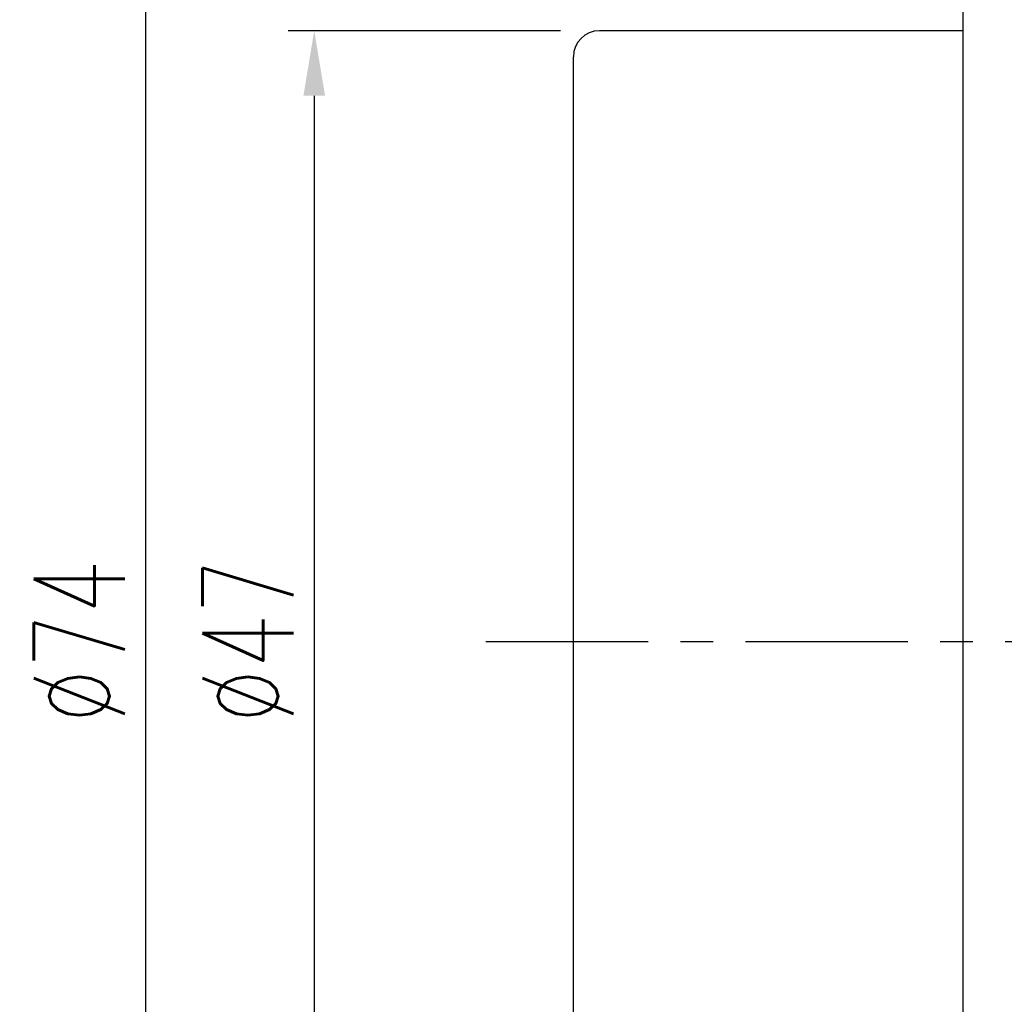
# Model space of a CAD drawing. Extents: x -595 to 1231, y -1825 to 101.
# Tile 3 of 63: x 11 to 48, y 24 to 62. Entities that reach past the tile are written whole.
import ezdxf

# ---------------------------------------------------------------- set-up
doc = ezdxf.new("R2010")
doc.units = 0
doc.header["$MEASUREMENT"] = 0
doc.header["$PDMODE"] = 2
doc.linetypes.add('CENTER', pattern=[2, 1.25, -0.25, 0.25, -0.25])
doc.layers.get('DEFPOINTS').update_dxf_attribs({"linetype": 'CONTINUOUS'})
for name, color, linetype in [('CL', 1, 'CENTER'), ('DIM', 4, 'CONTINUOUS'), ('OUT', 3, 'CONTINUOUS')]:
    doc.layers.add(name, color=color, linetype=linetype)
doc.styles.add('DIM-7', font='SIMPLEX.shx', dxfattribs={"width": 0.7, "bigfont": 'chineset.shx'})
doc.dimstyles.new('CNS', dxfattribs={"dimtxt": 3.5, "dimasz": 2.5, "dimexe": 1, "dimexo": 1.5, "dimgap": 0.09, "dimtad": 0, "dimdsep": 46, "dimtxsty": 'DIM-7', "dimcen": 0.09, "dimclrd": 1, "dimclre": 1, "dimclrt": 4, "dimadec": 0, "dimazin": 0, "dimtfac": 1, "dimtix": 1, "dimtmove": 2, "dimatfit": 3, "dimfxl": 1, "dimtvp": 0.971429, "dimtolj": 1, "dimarcsym": 0})

# ---------------------------------------------------------------- blocks, each defined once
blk = doc.blocks.new('*D2')
at = {"layer": 'DEFPOINTS', "color": 0, "transparency": 16777216}
for p in [(32.876, 61.791), (21.895, 14.791), (32.876, 14.791)]:
    blk.add_point(p, dxfattribs=at)
at = {"layer": 'DIM', "color": 0, "lineweight": -2, "transparency": 16777216}
for p, q in [((31.376, 61.791), (20.895, 61.791)), ((21.895, 59.291), (21.895, 17.291)), ((31.376, 14.791), (20.895, 14.791))]:
    blk.add_line(p, q, dxfattribs=at)
at = {"layer": 'DIM', "color": 0, "transparency": 16777216}
for points in [[(21.479, 59.291), (22.312, 59.291), (21.895, 61.791)], [(21.479, 17.291), (22.312, 17.291), (21.895, 14.791)]]:
    blk.add_solid(points, dxfattribs=at)
at = {"layer": 'DIM', "color": 0, "transparency": 16777216, "insert": (19.345, 38.291), "char_height": 3.5, "attachment_point": 5, "rotation": 90, "style": 'DIM-7'}
blk.add_mtext('\\A1;%%C47', dxfattribs=at)
blk = doc.blocks.new('*D10')
at = {"layer": 'DEFPOINTS', "color": 0, "transparency": 16777216}
for p in [(47.876, 75.291), (15.401, 1.291), (47.876, 1.291)]:
    blk.add_point(p, dxfattribs=at)
at = {"layer": 'DIM', "color": 0, "lineweight": -2, "transparency": 16777216}
for p, q in [((46.376, 75.291), (14.401, 75.291)), ((15.401, 72.791), (15.401, 3.791)), ((46.376, 1.291), (14.401, 1.291))]:
    blk.add_line(p, q, dxfattribs=at)
at = {"layer": 'DIM', "color": 0, "transparency": 16777216}
for points in [[(14.985, 72.791), (15.818, 72.791), (15.401, 75.291)], [(14.985, 3.791), (15.818, 3.791), (15.401, 1.291)]]:
    blk.add_solid(points, dxfattribs=at)
at = {"layer": 'DIM', "color": 0, "transparency": 16777216, "insert": (12.851, 38.291), "char_height": 3.5, "attachment_point": 5, "rotation": 90, "style": 'DIM-7'}
blk.add_mtext('\\A1;%%C74', dxfattribs=at)

msp = doc.modelspace()

# ---------------------------------------------------------------- linework, layer by layer
at = {"layer": 'CL', "color": 0, "ltscale": 5}
msp.add_line((28.5, 38.291), (104.129, 38.291), dxfattribs=at)
at = {"layer": 'OUT', "color": 0, "linetype": 'Continuous'}
for p, q in [((46.876, 10.565), (46.876, 66.017)), ((46.876, 61.791), (32.876, 61.791)), ((31.876, 15.791), (31.876, 60.791))]:
    msp.add_line(p, q, dxfattribs=at)
msp.add_arc((32.876, 60.791), 1, 90, 180, dxfattribs=at)

# ---------------------------------------------------------------- dimensions: what is measured, and where the dimension line sits
at = {"layer": 'DIM', "color": 0}
for base, p1, p2, picture, middle in [((15.401, 1.291), (47.876, 75.291), (47.876, 1.291), '*D10', (12.851, 38.291)), ((21.895, 14.791), (32.876, 61.791), (32.876, 14.791), '*D2', (19.345, 38.291))]:
    dim = msp.add_linear_dim(base=base, p1=p1, p2=p2, angle=90, text='%%C<>', dimstyle='CNS', override={"dimgap": 0.8, "dimtad": 1, "dimclrd": 0, "dimclre": 0, "dimclrt": 0, "dimadec": 2, "dimazin": 2, "dimtmove": 1, "dimatfit": 0}, dxfattribs=at)
    dim.commit()
    dim.dimension.update_dxf_attribs({"geometry": picture, "text_midpoint": middle})

doc.saveas('drawing.dxf')
